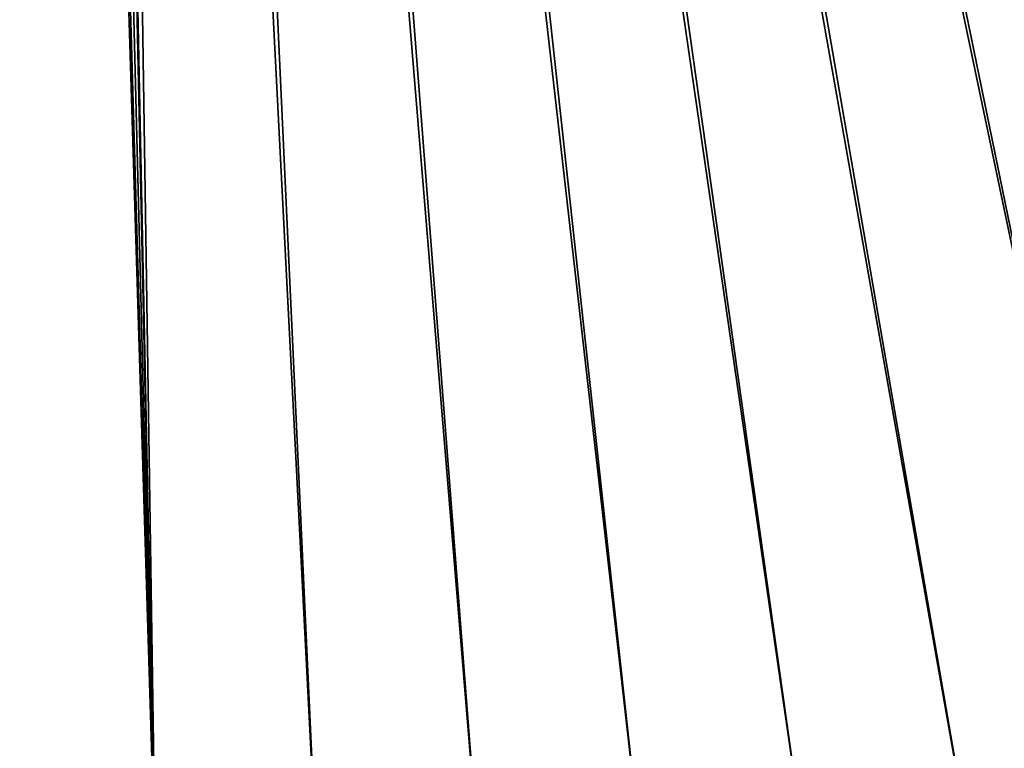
# Model space of a CAD drawing. Header units: metres. Extents: x -1 to 1402, y -1402 to 1.
# Tile 106 of 256: x 684 to 758, y -1141 to -1086. Entities that reach past the tile are written whole.
import ezdxf

# ---------------------------------------------------------------- set-up
doc = ezdxf.new("R2010")
doc.units = ezdxf.units.M

msp = doc.modelspace()

# ---------------------------------------------------------------- linework, layer by layer
at = {"layer": 'None0'}
for points in [[(758.065979, -683.980042, -500.477753), (756.582703, -685.872009, -500.477753), (766.406616, -1140.654053, -500.477753)], [(766.406616, -1140.654053, -500.477753), (756.582703, -685.872009, -500.477753), (685.872009, -756.582703, -500.477753)], [(766.41156, -1140.661499, -503.477753), (687.993347, -758.703979, -503.477753), (758.704041, -687.993347, -503.477753)], [(685.872009, -756.582703, -500.477753), (683.980042, -758.065979, -500.477753), (693.884705, -1150.351685, -500.477753)], [(693.884705, -1150.351685, -500.477753), (706.064941, -1149.53833, -500.477753), (685.872009, -756.582703, -500.477753)], [(706.064941, -1149.53833, -500.477753), (718.218567, -1148.400024, -500.477753), (685.872009, -756.582703, -500.477753)], [(685.872009, -756.582703, -500.477753), (718.218567, -1148.400024, -500.477753), (730.337341, -1146.939453, -500.477753)], [(730.337341, -1146.939453, -500.477753), (742.413513, -1145.159546, -500.477753), (685.872009, -756.582703, -500.477753)], [(742.413513, -1145.159546, -500.477753), (754.439209, -1143.063354, -500.477753), (685.872009, -756.582703, -500.477753)], [(685.872009, -756.582703, -500.477753), (754.439209, -1143.063354, -500.477753), (766.406616, -1140.654053, -500.477753)], [(683.980042, -758.065979, -500.477753), (681.788757, -759.054871, -500.477753), (693.884705, -1150.351685, -500.477753)], [(693.883728, -1150.351318, -503.477753), (685.533752, -760.632263, -503.477753), (687.993347, -758.703979, -503.477753)], [(766.41156, -1140.661499, -503.477753), (754.444397, -1143.070679, -503.477753), (687.993347, -758.703979, -503.477753)], [(754.444397, -1143.070679, -503.477753), (742.417847, -1145.165405, -503.477753), (687.993347, -758.703979, -503.477753)], [(687.993347, -758.703979, -503.477753), (742.417847, -1145.165405, -503.477753), (730.340149, -1146.943359, -503.477753)], [(730.340149, -1146.943359, -503.477753), (718.219666, -1148.401978, -503.477753), (687.993347, -758.703979, -503.477753)], [(718.219666, -1148.401978, -503.477753), (706.064758, -1149.538818, -503.477753), (687.993347, -758.703979, -503.477753)], [(687.993347, -758.703979, -503.477753), (706.064758, -1149.538818, -503.477753), (693.883728, -1150.351318, -503.477753)], [(693.884705, -1150.351685, -500.477753), (681.788757, -759.054871, -500.477753), (681.686646, -1150.838501, -500.477753)], [(682.685059, -761.917786, -503.477753), (685.533752, -760.632263, -503.477753), (693.883728, -1150.351318, -503.477753)], [(681.684875, -1150.837036, -503.477753), (682.685059, -761.917786, -503.477753), (693.883728, -1150.351318, -503.477753)], [(766.406616, -1140.654053, -500.477753), (754.439209, -1143.063354, -500.477753), (766.61615, -1143.67395, -500.347687)]]:
    msp.add_3dface(points, dxfattribs=at)

doc.saveas('drawing.dxf')
